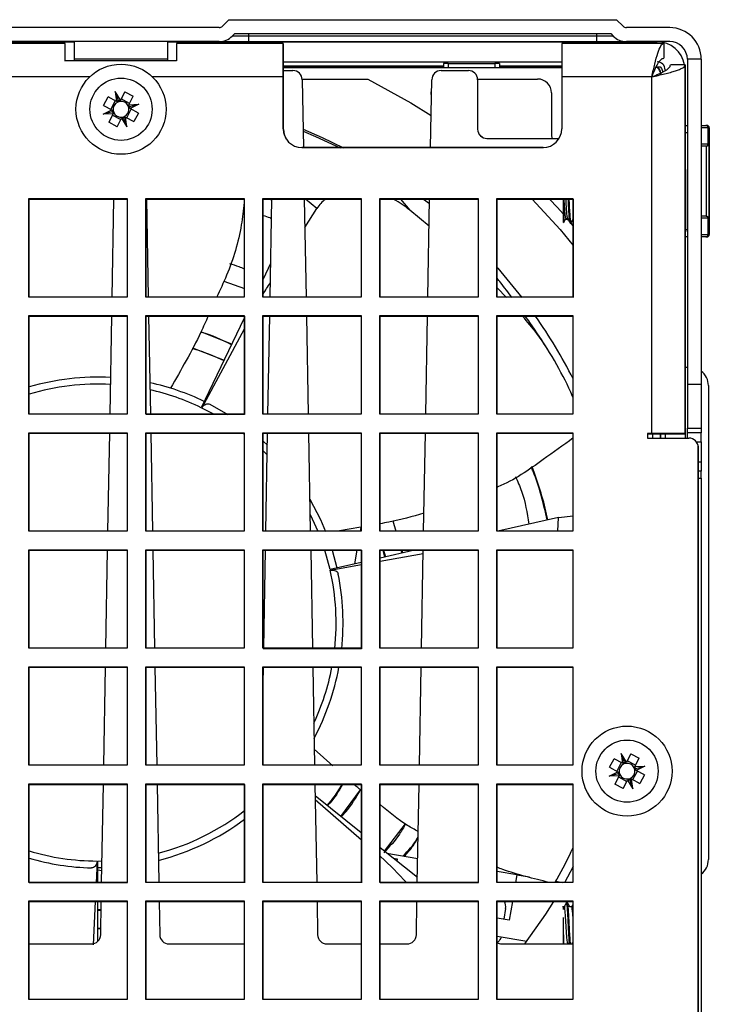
# Model space of a CAD drawing. Header units: millimetres. Extents: x 156 to 887, y -58 to 920.
# Tile 98 of 118: x 610 to 647, y 716 to 769. Entities that reach past the tile are written whole.
import ezdxf

# ---------------------------------------------------------------- set-up
doc = ezdxf.new("R2010")
doc.units = ezdxf.units.MM

msp = doc.modelspace()

# ---------------------------------------------------------------- linework, layer by layer
at = {"color": 7, "linetype": 'Continuous', "lineweight": 25}
for p, q in [((621.028, 768.32), (555.457, 768.32)), ((621.557, 768.745), (621.205, 768.393)), ((621.557, 768.745), (642.428, 768.745)), ((642.428, 768.745), (642.78, 768.393)), ((645.29, 768.32), (642.957, 768.32)), ((621.868, 767.995), (621.736, 767.863)), ((622.618, 767.863), (621.736, 767.863)), ((621.868, 767.995), (642.118, 767.995)), ((622.618, 767.863), (622.618, 767.995)), ((622.618, 767.57), (622.618, 767.863)), ((641.368, 767.863), (622.618, 767.863)), ((641.368, 767.863), (641.368, 767.995)), ((642.25, 767.863), (641.368, 767.863)), ((641.368, 767.57), (641.368, 767.863)), ((642.118, 767.995), (642.25, 767.863)), ((621.028, 767.57), (555.457, 767.57)), ((563.243, 767.551), (613.243, 767.551)), ((612.727, 767.469), (563.727, 767.469)), ((612.727, 766.531), (612.727, 767.469)), ((612.743, 767.445), (612.727, 767.445)), ((612.743, 766.507), (612.743, 767.445)), ((613.243, 766.617), (613.243, 767.57)), ((618.243, 767.57), (618.243, 766.617)), ((618.243, 767.551), (644.618, 767.551)), ((618.727, 767.469), (618.727, 766.531)), ((624.477, 767.469), (618.727, 767.469)), ((621.028, 767.57), (622.618, 767.57)), ((622.618, 767.57), (641.368, 767.57)), ((624.477, 765.669), (624.477, 767.469)), ((624.493, 767.445), (624.477, 767.445)), ((624.493, 765.645), (624.493, 767.445)), ((639.477, 767.469), (639.477, 765.669)), ((644.974, 767.469), (639.477, 767.469)), ((641.368, 767.57), (642.957, 767.57)), ((645.29, 767.57), (642.957, 767.57)), ((644.974, 767.469), (644.974, 766.669)), ((618.727, 766.531), (612.727, 766.531)), ((618.243, 766.617), (613.243, 766.617)), ((613.243, 766.531), (613.243, 766.617)), ((618.243, 766.617), (618.243, 766.531)), ((624.493, 766.476), (639.477, 766.476)), ((633.118, 766.229), (624.493, 766.229)), ((633.118, 766.389), (633.118, 766.176)), ((633.368, 766.391), (635.868, 766.391)), ((636.118, 766.389), (636.118, 766.176)), ((639.477, 766.229), (636.118, 766.229)), ((644.608, 766.206), (644.774, 766.206)), ((646.127, 766.315), (645.327, 766.315)), ((646.127, 746.469), (646.127, 766.315)), ((646.143, 766.291), (646.127, 766.291)), ((646.143, 746.445), (646.143, 766.291)), ((646.993, 766.617), (646.243, 766.617)), ((646.243, 766.617), (646.243, 749.117)), ((646.993, 766.617), (646.993, 749.117)), ((624.493, 766.176), (639.477, 766.176)), ((624.493, 766.007), (624.998, 766.007)), ((632.98, 766.007), (634.449, 766.007)), ((644.343, 765.645), (644.373, 765.778)), ((645.043, 766.051), (645.043, 765.966)), ((624.477, 762.868), (624.477, 765.669)), ((624.493, 762.844), (624.493, 765.645)), ((625.496, 765.551), (629.035, 765.551)), ((625.498, 765.517), (625.564, 761.868)), ((632.414, 761.868), (632.48, 765.517)), ((634.947, 765.551), (638.175, 765.551)), ((634.949, 765.507), (634.949, 762.855)), ((644.327, 765.669), (639.477, 765.669)), ((639.477, 765.669), (639.477, 762.868)), ((644.327, 746.469), (644.327, 765.669)), ((615.427, 764.873), (615.496, 764.347)), ((615.6, 764.385), (615.427, 764.873)), ((615.71, 764.413), (615.427, 764.873)), ((615.948, 764.863), (615.71, 764.413)), ((615.948, 764.863), (616.403, 764.622)), ((616.165, 764.171), (616.403, 764.622)), ((638.925, 764.801), (638.925, 762.551)), ((614.805, 764.131), (615.046, 764.586)), ((614.805, 764.131), (615.255, 763.892)), ((615.496, 764.347), (615.046, 764.586)), ((615.429, 764.383), (615.188, 763.928)), ((615.496, 764.347), (615.499, 764.346)), ((615.708, 764.41), (615.71, 764.413)), ((616.2, 764.239), (615.745, 764.48)), ((616.163, 764.169), (616.165, 764.171)), ((616.165, 764.171), (616.704, 764.196)), ((616.204, 764.065), (616.704, 764.196)), ((616.704, 764.196), (616.23, 763.958)), ((614.781, 763.655), (615.255, 763.892)), ((615.282, 763.785), (614.781, 763.655)), ((615.321, 763.679), (614.781, 763.655)), ((615.321, 763.679), (615.082, 763.229)), ((615.255, 763.892), (615.258, 763.891)), ((615.285, 763.611), (615.74, 763.37)), ((615.322, 763.681), (615.321, 763.679)), ((616.056, 763.467), (616.298, 763.922)), ((616.23, 763.958), (616.228, 763.96)), ((616.68, 763.72), (616.23, 763.958)), ((616.68, 763.72), (616.439, 763.265)), ((615.537, 762.988), (615.082, 763.229)), ((615.537, 762.988), (615.776, 763.438)), ((615.777, 763.44), (615.776, 763.438)), ((615.776, 763.438), (616.058, 762.978)), ((615.885, 763.465), (616.058, 762.978)), ((615.989, 763.503), (615.986, 763.505)), ((616.058, 762.978), (615.989, 763.503)), ((615.989, 763.503), (616.439, 763.265)), ((646.143, 763.056), (646.243, 763.056)), ((646.993, 763.056), (647.234, 763.056)), ((647.234, 763.056), (647.3, 763.056)), ((635.235, 762.404), (635.06, 762.541)), ((638.925, 762.551), (638.935, 762.355)), ((647.355, 762.056), (647.355, 762.931)), ((647.425, 762.931), (647.355, 762.931)), ((647.425, 762.931), (647.425, 757.181)), ((635.449, 762.355), (639.336, 762.355)), ((647.355, 762.056), (647.391, 762.056)), ((647.391, 762.056), (647.391, 758.056)), ((638.477, 761.868), (625.477, 761.868)), ((638.493, 761.844), (625.493, 761.844)), ((647.234, 761.931), (646.993, 761.931)), ((647.244, 761.931), (647.234, 761.931)), ((647.269, 758.178), (647.269, 761.933)), ((646.147, 760.682), (646.143, 760.762)), ((646.147, 760.682), (646.147, 757.332)), ((610.777, 759.119), (616.077, 759.119)), ((610.777, 753.819), (610.777, 759.119)), ((610.793, 759.095), (616.077, 759.095)), ((610.793, 753.819), (610.793, 759.095)), ((615.269, 753.819), (615.364, 759.095)), ((616.077, 759.119), (616.077, 753.819)), ((617.077, 759.119), (622.377, 759.119)), ((617.077, 753.819), (617.077, 759.119)), ((617.093, 759.095), (622.377, 759.095)), ((617.093, 753.819), (617.093, 759.095)), ((617.114, 759.095), (617.21, 753.819)), ((622.377, 759.119), (622.377, 753.819)), ((623.377, 759.119), (628.677, 759.119)), ((623.377, 753.819), (623.377, 759.119)), ((623.393, 759.095), (628.677, 759.095)), ((623.393, 753.819), (623.393, 759.095)), ((623.863, 759.04), (623.709, 759.095)), ((623.769, 753.819), (623.864, 759.095)), ((625.614, 759.095), (625.71, 753.819)), ((628.677, 759.119), (628.677, 753.819)), ((629.677, 759.119), (634.977, 759.119)), ((629.677, 753.819), (629.677, 759.119)), ((629.693, 759.095), (634.977, 759.095)), ((629.693, 753.819), (629.693, 759.095)), ((632.039, 759.095), (632.36, 758.845)), ((632.269, 753.819), (632.364, 759.095)), ((634.977, 759.119), (634.977, 753.819)), ((635.977, 759.119), (640.077, 759.119)), ((635.977, 753.819), (635.977, 759.119)), ((635.993, 759.095), (640.077, 759.095)), ((635.993, 753.819), (635.993, 759.095)), ((639.547, 759.095), (639.547, 757.937)), ((640.077, 759.119), (640.077, 753.819)), ((640.093, 759.095), (640.093, 753.795)), ((625.642, 757.556), (626.282, 758.578)), ((632.338, 757.632), (631.296, 758.491)), ((639.599, 757.827), (639.602, 757.833)), ((639.708, 758.004), (639.808, 758.004)), ((639.836, 757.964), (639.737, 758.08)), ((639.932, 757.787), (639.982, 757.787)), ((640.093, 757.66), (639.959, 757.82)), ((646.993, 758.181), (647.234, 758.181)), ((647.234, 758.181), (647.244, 758.181)), ((647.355, 757.181), (647.355, 758.056)), ((647.391, 758.056), (647.355, 758.056)), ((646.143, 757.253), (646.147, 757.332)), ((646.243, 757.056), (646.143, 757.056)), ((647.234, 757.056), (646.993, 757.056)), ((647.3, 757.056), (647.234, 757.056)), ((647.355, 757.181), (647.425, 757.181)), ((623.801, 755.631), (623.393, 754.782)), ((621.286, 754.679), (622.393, 754.273)), ((636.501, 753.795), (635.993, 754.314)), ((616.077, 753.819), (610.777, 753.819)), ((622.377, 753.819), (617.077, 753.819)), ((628.677, 753.819), (623.377, 753.819)), ((634.977, 753.819), (629.677, 753.819)), ((640.077, 753.819), (635.977, 753.819)), ((610.777, 752.819), (616.077, 752.819)), ((610.777, 747.519), (610.777, 752.819)), ((610.793, 752.795), (616.077, 752.795)), ((610.793, 747.519), (610.793, 752.795)), ((615.155, 747.519), (615.25, 752.795)), ((616.077, 752.819), (616.077, 747.519)), ((617.077, 752.819), (622.377, 752.819)), ((617.077, 747.519), (617.077, 752.819)), ((617.093, 752.795), (622.377, 752.795)), ((617.093, 747.519), (617.093, 752.795)), ((617.228, 752.795), (617.324, 747.519)), ((622.377, 752.674), (620.061, 747.863)), ((622.377, 752.819), (622.377, 747.519)), ((622.393, 752.795), (622.393, 747.495)), ((623.377, 752.819), (628.677, 752.819)), ((623.377, 747.519), (623.377, 752.819)), ((623.393, 752.795), (628.677, 752.795)), ((623.393, 747.519), (623.393, 752.795)), ((623.655, 747.519), (623.75, 752.795)), ((625.728, 752.795), (625.824, 747.519)), ((628.677, 752.819), (628.677, 747.519)), ((629.677, 752.819), (634.977, 752.819)), ((629.677, 747.519), (629.677, 752.819)), ((629.693, 752.795), (634.977, 752.795)), ((629.693, 747.519), (629.693, 752.795)), ((632.155, 747.519), (632.25, 752.795)), ((634.977, 752.819), (634.977, 747.519)), ((635.977, 752.819), (640.077, 752.819)), ((635.977, 747.519), (635.977, 752.819)), ((635.993, 752.795), (640.077, 752.795)), ((635.993, 747.519), (635.993, 752.795)), ((640.077, 752.819), (640.077, 747.519)), ((621.707, 751.281), (620.048, 751.939)), ((620.095, 747.847), (622.393, 752.107)), ((619.586, 751.091), (621.291, 750.418)), ((646.143, 750.052), (646.243, 750.052)), ((646.993, 749.117), (646.243, 749.117)), ((646.243, 749.117), (646.243, 746.769)), ((646.993, 749.117), (646.993, 746.769)), ((647.375, 749.052), (647.375, 723.548)), ((620.524, 748.051), (621.503, 747.495)), ((616.077, 747.519), (610.777, 747.519)), ((622.377, 747.519), (617.077, 747.519)), ((622.393, 747.495), (617.093, 747.495)), ((628.677, 747.519), (623.377, 747.519)), ((634.977, 747.519), (629.677, 747.519)), ((640.077, 747.519), (635.977, 747.519)), ((646.243, 746.769), (646.993, 746.769)), ((646.243, 746.519), (646.243, 746.769)), ((646.993, 746.769), (646.993, 746.519)), ((610.777, 746.519), (616.077, 746.519)), ((610.777, 741.219), (610.777, 746.519)), ((610.793, 746.495), (616.077, 746.495)), ((610.793, 741.219), (610.793, 746.495)), ((615.041, 741.219), (615.136, 746.495)), ((616.077, 746.519), (616.077, 741.219)), ((617.077, 746.519), (622.377, 746.519)), ((617.077, 741.219), (617.077, 746.519)), ((617.093, 746.495), (622.377, 746.495)), ((617.093, 741.219), (617.093, 746.495)), ((617.342, 746.495), (617.437, 741.219)), ((622.377, 746.519), (622.377, 741.219)), ((623.377, 746.519), (628.677, 746.519)), ((623.377, 741.219), (623.377, 746.519)), ((623.393, 746.495), (628.677, 746.495)), ((623.393, 741.219), (623.393, 746.495)), ((623.541, 741.219), (623.636, 746.495)), ((625.842, 746.495), (625.937, 741.219)), ((628.677, 746.519), (628.677, 741.219)), ((629.677, 746.519), (634.977, 746.519)), ((629.677, 741.219), (629.677, 746.519)), ((629.693, 746.495), (634.977, 746.495)), ((629.693, 741.219), (629.693, 746.495)), ((632.041, 741.219), (632.136, 746.495)), ((634.977, 746.519), (634.977, 741.219)), ((635.977, 746.519), (640.077, 746.519)), ((635.977, 741.219), (635.977, 746.519)), ((635.993, 746.495), (640.077, 746.495)), ((635.993, 741.219), (635.993, 746.495)), ((640.077, 746.519), (640.077, 741.219)), ((644.327, 746.469), (644.087, 746.469)), ((644.087, 746.469), (644.087, 746.229)), ((644.087, 746.229), (646.327, 746.229)), ((644.343, 746.445), (644.103, 746.445)), ((644.103, 746.445), (644.103, 746.229)), ((646.127, 746.469), (644.327, 746.469)), ((646.143, 746.445), (644.343, 746.445)), ((644.368, 746.445), (644.368, 746.229)), ((644.796, 746.229), (644.796, 746.445)), ((645.043, 746.445), (645.043, 746.229)), ((646.118, 746.445), (646.118, 746.229)), ((646.993, 746.519), (646.243, 746.519)), ((646.243, 746.229), (646.243, 746.519)), ((646.993, 746.019), (646.993, 746.519)), ((623.393, 746.06), (623.624, 745.844)), ((646.827, 713.519), (646.827, 745.729)), ((646.843, 713.495), (646.843, 745.705)), ((646.993, 746.019), (646.993, 744.945)), ((646.993, 744.945), (646.993, 744.445)), ((646.993, 744.445), (646.843, 744.445)), ((646.843, 744.07), (646.993, 744.07)), ((646.993, 744.07), (646.993, 744.445)), ((646.993, 744.07), (646.993, 712.57)), ((639.3, 741.963), (636.039, 741.219)), ((639.3, 741.963), (640.093, 742.051)), ((628.65, 741.438), (627.396, 741.219)), ((628.65, 741.438), (628.613, 741.219)), ((630.568, 741.195), (630.392, 741.761)), ((630.555, 741.195), (630.398, 741.763)), ((616.077, 741.219), (610.777, 741.219)), ((622.377, 741.219), (617.077, 741.219)), ((628.677, 741.219), (623.377, 741.219)), ((634.977, 741.219), (629.677, 741.219)), ((640.077, 741.219), (635.977, 741.219)), ((610.777, 740.219), (616.077, 740.219)), ((610.777, 734.919), (610.777, 740.219)), ((610.793, 740.195), (616.077, 740.195)), ((610.793, 734.919), (610.793, 740.195)), ((614.927, 734.919), (615.022, 740.195)), ((616.077, 740.219), (616.077, 734.919)), ((617.077, 740.219), (622.377, 740.219)), ((617.077, 734.919), (617.077, 740.219)), ((617.093, 740.195), (622.377, 740.195)), ((617.093, 734.919), (617.093, 740.195)), ((617.456, 740.195), (617.551, 734.919)), ((622.377, 740.219), (622.377, 734.919)), ((623.377, 740.219), (628.677, 740.219)), ((623.377, 734.919), (623.377, 740.219)), ((623.393, 740.195), (628.677, 740.195)), ((623.393, 734.919), (623.393, 740.195)), ((623.427, 734.919), (623.522, 740.195)), ((625.956, 740.195), (626.051, 734.919)), ((627.114, 740.195), (627.37, 739.24)), ((628.444, 740.195), (628.321, 739.457)), ((628.677, 740.219), (628.677, 734.919)), ((628.693, 740.195), (628.693, 734.895)), ((629.677, 740.219), (634.977, 740.219)), ((629.677, 734.919), (629.677, 740.219)), ((629.693, 740.195), (634.977, 740.195)), ((629.693, 734.919), (629.693, 740.195)), ((631.554, 740.195), (629.693, 739.77)), ((629.693, 739.604), (632.019, 740.023)), ((629.846, 740.195), (629.938, 739.826)), ((629.877, 740.195), (629.987, 739.837)), ((630.875, 740.04), (630.832, 740.195)), ((630.925, 740.051), (630.88, 740.195)), ((631.927, 734.919), (632.022, 740.195)), ((634.977, 740.219), (634.977, 734.919)), ((635.977, 740.219), (640.077, 740.219)), ((635.977, 734.919), (635.977, 740.219)), ((635.993, 740.195), (640.077, 740.195)), ((635.993, 734.919), (635.993, 740.195)), ((640.077, 740.219), (640.077, 734.919)), ((628.677, 739.539), (627.004, 739.157)), ((627.012, 739.12), (628.693, 739.423)), ((616.077, 734.919), (610.777, 734.919)), ((622.377, 734.919), (617.077, 734.919)), ((628.677, 734.919), (623.377, 734.919)), ((628.693, 734.895), (623.393, 734.895)), ((634.977, 734.919), (629.677, 734.919)), ((640.077, 734.919), (635.977, 734.919)), ((610.777, 733.919), (616.077, 733.919)), ((610.777, 728.619), (610.777, 733.919)), ((610.793, 733.895), (616.077, 733.895)), ((610.793, 728.619), (610.793, 733.895)), ((614.813, 728.619), (614.908, 733.895)), ((616.077, 733.919), (616.077, 728.619)), ((617.077, 733.919), (622.377, 733.919)), ((617.077, 728.619), (617.077, 733.919)), ((617.093, 733.895), (622.377, 733.895)), ((617.093, 728.619), (617.093, 733.895)), ((617.57, 733.895), (617.665, 728.619)), ((622.377, 733.919), (622.377, 728.619)), ((623.377, 733.919), (628.677, 733.919)), ((623.377, 728.619), (623.377, 733.919)), ((623.393, 733.895), (628.677, 733.895)), ((623.393, 728.619), (623.393, 733.895)), ((623.393, 733.028), (623.408, 733.895)), ((626.07, 733.895), (626.165, 728.619)), ((628.677, 733.919), (628.677, 728.619)), ((629.677, 733.919), (634.977, 733.919)), ((629.677, 728.619), (629.677, 733.919)), ((629.693, 733.895), (634.977, 733.895)), ((629.693, 728.619), (629.693, 733.895)), ((631.813, 728.619), (631.908, 733.895)), ((634.977, 733.919), (634.977, 728.619)), ((635.977, 733.919), (640.077, 733.919)), ((635.977, 728.619), (635.977, 733.919)), ((635.993, 733.895), (640.077, 733.895)), ((635.993, 728.619), (635.993, 733.895)), ((640.077, 733.919), (640.077, 728.619)), ((627.156, 728.595), (626.15, 729.485)), ((642.85, 728.765), (642.677, 729.253)), ((642.96, 728.793), (642.677, 729.253)), ((642.677, 729.253), (642.746, 728.727)), ((643.198, 729.243), (642.96, 728.793)), ((643.198, 729.243), (643.653, 729.002)), ((616.077, 728.619), (610.777, 728.619)), ((622.377, 728.619), (617.077, 728.619)), ((628.677, 728.619), (623.377, 728.619)), ((634.977, 728.619), (629.677, 728.619)), ((640.077, 728.619), (635.977, 728.619)), ((642.055, 728.511), (642.296, 728.966)), ((642.746, 728.727), (642.296, 728.966)), ((642.679, 728.763), (642.438, 728.308)), ((642.746, 728.727), (642.749, 728.726)), ((642.958, 728.79), (642.96, 728.793)), ((643.45, 728.619), (642.995, 728.86)), ((643.415, 728.551), (643.653, 729.002)), ((642.031, 728.035), (642.505, 728.272)), ((642.532, 728.165), (642.031, 728.035)), ((642.571, 728.059), (642.031, 728.035)), ((642.055, 728.511), (642.505, 728.272)), ((642.571, 728.059), (642.332, 727.609)), ((642.505, 728.272), (642.508, 728.271)), ((642.572, 728.061), (642.571, 728.059)), ((643.306, 727.847), (643.548, 728.302)), ((643.413, 728.549), (643.415, 728.551)), ((643.415, 728.551), (643.954, 728.576)), ((643.454, 728.445), (643.954, 728.576)), ((643.48, 728.338), (643.478, 728.34)), ((643.954, 728.576), (643.48, 728.338)), ((643.93, 728.1), (643.48, 728.338)), ((643.93, 728.1), (643.689, 727.645)), ((610.777, 727.619), (616.077, 727.619)), ((610.777, 722.319), (610.777, 727.619)), ((610.793, 727.595), (616.077, 727.595)), ((610.793, 722.319), (610.793, 727.595)), ((614.699, 722.319), (614.794, 727.595)), ((616.077, 727.619), (616.077, 722.319)), ((617.077, 727.619), (622.377, 727.619)), ((617.077, 722.319), (617.077, 727.619)), ((617.093, 727.595), (622.377, 727.595)), ((617.093, 722.319), (617.093, 727.595)), ((617.684, 727.595), (617.779, 722.319)), ((622.377, 727.619), (622.377, 722.319)), ((622.393, 727.595), (622.393, 722.295)), ((623.377, 727.619), (628.677, 727.619)), ((623.377, 722.319), (623.377, 727.619)), ((623.393, 727.595), (628.677, 727.595)), ((623.393, 722.319), (623.393, 727.595)), ((626.184, 727.595), (626.279, 722.319)), ((628.677, 727.619), (628.677, 722.319)), ((628.693, 727.595), (628.693, 722.295)), ((629.677, 727.619), (634.977, 727.619)), ((629.677, 722.319), (629.677, 727.619)), ((629.693, 727.595), (634.977, 727.595)), ((629.693, 722.319), (629.693, 727.595)), ((631.699, 722.319), (631.794, 727.595)), ((634.977, 727.619), (634.977, 722.319)), ((635.977, 727.619), (640.077, 727.619)), ((635.977, 722.319), (635.977, 727.619)), ((635.993, 727.595), (640.077, 727.595)), ((635.993, 722.319), (635.993, 727.595)), ((640.077, 727.619), (640.077, 722.319)), ((642.787, 727.368), (642.332, 727.609)), ((642.535, 727.991), (642.99, 727.75)), ((642.787, 727.368), (643.026, 727.818)), ((643.027, 727.82), (643.026, 727.818)), ((643.026, 727.818), (643.308, 727.358)), ((643.135, 727.845), (643.308, 727.358)), ((643.239, 727.883), (643.236, 727.885)), ((643.308, 727.358), (643.239, 727.883)), ((643.239, 727.883), (643.689, 727.645)), ((627.577, 725.867), (628.634, 727.305)), ((628.677, 724.989), (626.195, 726.969)), ((626.198, 726.786), (628.693, 724.602)), ((631.051, 725.472), (629.92, 723.998)), ((631.704, 722.576), (629.693, 724.179)), ((630.057, 723.889), (631.722, 723.613)), ((614.455, 723.468), (614.401, 722.295)), ((614.493, 722.319), (614.493, 723.468)), ((630.391, 723.622), (630.619, 723.584)), ((630.619, 723.584), (630.598, 723.457)), ((614.713, 723.095), (614.493, 723.093)), ((614.493, 722.996), (614.711, 722.96)), ((637.058, 722.727), (635.993, 722.904)), ((616.077, 722.319), (610.777, 722.319)), ((616.093, 722.295), (610.793, 722.295)), ((622.377, 722.319), (617.077, 722.319)), ((628.677, 722.319), (623.377, 722.319)), ((634.977, 722.319), (629.677, 722.319)), ((634.993, 722.295), (629.693, 722.295)), ((640.077, 722.319), (635.977, 722.319)), ((637.058, 722.727), (636.99, 722.319)), ((637.058, 722.727), (637.746, 722.613)), ((639.168, 722.464), (639.107, 722.294)), ((639.15, 722.38), (639.519, 722.319)), ((610.777, 721.319), (616.077, 721.319)), ((610.777, 716.019), (610.777, 721.319)), ((610.793, 721.295), (616.077, 721.295)), ((610.793, 716.019), (610.793, 721.295)), ((614.355, 721.295), (614.248, 718.956)), ((614.493, 719.145), (614.493, 721.295)), ((614.648, 719.498), (614.681, 721.295)), ((616.077, 721.319), (616.077, 716.019)), ((617.077, 721.319), (622.377, 721.319)), ((617.077, 716.019), (617.077, 721.319)), ((617.093, 721.295), (622.377, 721.295)), ((617.093, 716.019), (617.093, 721.295)), ((617.798, 721.295), (617.83, 719.498)), ((622.377, 721.319), (622.377, 716.019)), ((623.377, 721.319), (628.677, 721.319)), ((623.377, 716.019), (623.377, 721.319)), ((623.393, 721.295), (628.677, 721.295)), ((623.393, 716.019), (623.393, 721.295)), ((626.298, 721.295), (626.33, 719.498)), ((628.677, 721.319), (628.677, 716.019)), ((629.677, 721.319), (634.977, 721.319)), ((629.677, 716.019), (629.677, 721.319)), ((629.693, 721.295), (634.977, 721.295)), ((629.693, 716.019), (629.693, 721.295)), ((631.648, 719.498), (631.681, 721.295)), ((634.977, 721.319), (634.977, 716.019)), ((635.977, 721.319), (640.077, 721.319)), ((635.977, 716.019), (635.977, 721.319)), ((635.993, 721.295), (640.077, 721.295)), ((635.993, 716.019), (635.993, 721.295)), ((636.82, 721.295), (636.652, 720.284)), ((639.786, 721.227), (639.697, 721.227)), ((640.077, 721.319), (640.077, 716.019)), ((614.672, 720.835), (614.493, 720.845)), ((614.671, 720.789), (614.493, 720.802)), ((636.455, 720.907), (636.36, 720.333)), ((639.611, 721.011), (639.511, 721.011)), ((640.011, 721.011), (639.914, 721.011)), ((636.652, 720.284), (635.993, 720.394)), ((639.547, 720.421), (639.547, 719.007)), ((614.493, 719.856), (614.655, 719.862)), ((614.493, 719.838), (614.654, 719.827)), ((635.993, 719.428), (637.595, 719.162)), ((639.789, 719.059), (639.821, 719.007)), ((640.031, 719.091), (640.025, 719.007)), ((610.793, 719.007), (614.148, 719.007)), ((618.33, 719.007), (622.377, 719.007)), ((626.83, 719.007), (628.677, 719.007)), ((629.693, 719.007), (631.148, 719.007)), ((636.239, 719.007), (640.077, 719.007)), ((616.077, 716.019), (610.777, 716.019)), ((622.377, 716.019), (617.077, 716.019)), ((628.677, 716.019), (623.377, 716.019)), ((634.977, 716.019), (629.677, 716.019)), ((640.077, 716.019), (635.977, 716.019))]:
    msp.add_line(p, q, dxfattribs=at)
at = {"color": 8, "linetype": 'Continuous', "lineweight": 25}
for p, q in [((633.118, 766.242), (624.493, 766.242)), ((633.368, 766.391), (633.368, 766.176)), ((635.868, 766.391), (635.868, 766.176)), ((639.477, 766.242), (636.118, 766.242)), ((614.057, 765.669), (562.428, 765.669)), ((624.477, 765.669), (617.428, 765.669)), ((624.493, 765.645), (624.477, 765.645)), ((646.243, 762.656), (646.143, 762.656)), ((647.355, 762.931), (646.993, 762.931)), ((646.993, 762.056), (647.355, 762.056)), ((626.282, 758.578), (625.685, 759.095)), ((647.355, 758.056), (646.993, 758.056)), ((646.147, 757.456), (646.243, 757.456)), ((646.993, 757.181), (647.355, 757.181)), ((620.768, 747.495), (620.095, 747.847)), ((622.393, 746.414), (622.288, 746.495)), ((644.343, 746.445), (644.343, 746.469)), ((644.809, 746.229), (644.809, 746.445)), ((646.734, 746.019), (646.993, 746.019)), ((646.843, 744.945), (646.993, 744.945)), ((639.27, 741.219), (639.3, 741.963)), ((627.004, 739.157), (626.721, 740.195)), ((614.493, 723.468), (614.72, 723.47))]:
    msp.add_line(p, q, dxfattribs=at)
at = {"color": 7, "linetype": 'Continuous', "lineweight": 25, "flags": 128}
for points in [[(629.035, 765.551), (631.354, 764.278), (632.445, 763.591)], [(632.465, 764.647), (632.449, 764.779), (632.471, 764.981)], [(625.546, 762.858), (626.571, 762.408), (627.722, 761.844)], [(625.548, 762.74), (626.213, 762.461), (627.542, 761.844)], [(637.891, 759.095), (639.384, 757.454), (640.093, 756.591)], [(639.547, 758.298), (639.242, 758.64), (638.824, 759.095)], [(635.993, 755.411), (636.03, 755.369), (637.327, 753.795)], [(625.906, 742.948), (626.481, 741.844), (626.761, 741.195)], [(640.093, 723.182), (639.79, 722.608), (639.622, 722.302)], [(639.034, 721.295), (638.603, 720.611), (637.479, 719.007)]]:
    msp.add_lwpolyline(points, dxfattribs=at)
at = {"color": 8, "linetype": 'Continuous', "lineweight": 25, "flags": 128}
for points in [[(630.798, 759.095), (631.296, 758.491), (631.296, 758.491), (631.296, 758.491)], [(623.615, 745.327), (623.584, 745.359), (623.393, 745.546)], [(626.356, 741.195), (626.059, 741.861), (625.921, 742.139)]]:
    msp.add_lwpolyline(points, dxfattribs=at)
at = {"color": 7, "linetype": 'Continuous', "lineweight": 25}
for centre, radius in [((615.743, 763.925), 2.425), ((615.743, 763.925), 1.675), ((642.993, 728.305), 2.425), ((642.993, 728.305), 1.675)]:
    msp.add_circle(centre, radius, dxfattribs=at)
for centre, radius, start, end in [((621.028, 768.57), 0.25, 270, 315), ((642.957, 768.57), 0.25, 225, 270), ((645.29, 766.617), 1.702, 0, 90), ((621.028, 768.57), 1, 270, 315), ((642.957, 768.57), 1, 225, 270), ((645.29, 766.617), 0.952, 0, 90), ((633.305, 759.228), 7.164, 89.5002, 91.4998), ((635.93, 759.228), 7.164, 88.5002, 90.4998), ((624.998, 765.507), 0.5, 1.0361, 90), ((632.98, 765.507), 0.5, 90, 178.9639), ((634.449, 765.507), 0.5, 0, 90), ((638.175, 764.801), 0.75, 0, 90), ((615.743, 763.925), 0.426, 114.8311, 189.3133), ((615.743, 763.925), 0.426, 99.3133, 114.8311), ((615.743, 763.925), 0.426, 24.8311, 99.3133), ((615.743, 763.925), 0.426, 9.3133, 24.8311), ((615.743, 763.925), 0.426, 189.3133, 204.8311), ((615.743, 763.925), 0.426, 204.8311, 279.3133), ((615.743, 763.925), 0.426, 294.8311, 9.3133), ((615.743, 763.925), 0.426, 279.3133, 294.8311), ((647.232, 762.932), 0.123, 359.2044, 89.1817), ((647.3, 762.931), 0.125, 359.9989, 89.9989), ((625.477, 762.868), 1, 180, 270), ((625.493, 762.844), 1, 180, 212.0197), ((635.449, 762.855), 0.5, 180, 270), ((638.477, 762.868), 1, 270, 0), ((647.232, 762.054), 0.123, 270.8183, 0.7956), ((639.697, 757.937), 0.15, 180, 228.3797), ((647.232, 758.057), 0.123, 359.2044, 89.1817), ((647.232, 757.179), 0.123, 270.8183, 0.7956), ((647.3, 757.181), 0.125, 270.0011, 0.0011), ((614.493, 736.301), 28.766, 27.1324, 34.9874), ((646.375, 749.052), 1, 0, 51.8846), ((614.493, 736.301), 13.208, 87.0031, 106.2682), ((614.493, 736.301), 13.208, 64.2857, 77.7598), ((646.327, 745.729), 0.5, 0, 90), ((646.343, 745.705), 0.5, 0, 34.4408), ((614.493, 736.301), 13.208, 353.8893, 11.4004), ((614.493, 736.301), 13.208, 331.856, 349.5044), ((642.993, 728.305), 0.426, 114.8311, 189.3133), ((642.993, 728.305), 0.426, 99.3133, 114.8311), ((642.993, 728.305), 0.426, 24.8311, 99.3133), ((642.993, 728.305), 0.426, 189.3133, 204.8311), ((642.993, 728.305), 0.426, 204.8311, 279.3133), ((642.993, 728.305), 0.425, 294.8311, 9.3133), ((642.993, 728.305), 0.426, 9.3133, 24.8311), ((642.993, 728.305), 0.426, 279.3133, 294.8311), ((614.493, 736.301), 13.208, 284.3124, 306.7355), ((614.493, 736.301), 13.208, 253.7318, 268.5433), ((646.375, 723.548), 1, 308.1154, 0), ((635.863, 721.005), 0.6, 350.5764, 28.8459), ((614.148, 719.507), 0.5, 270, 358.9639), ((618.33, 719.507), 0.5, 181.0361, 270), ((626.83, 719.507), 0.5, 181.0361, 270), ((631.148, 719.507), 0.5, 270, 358.9639), ((636.239, 719.507), 0.5, 240.4713, 270)]:
    msp.add_arc(centre, radius, start, end, dxfattribs=at)
at = {"color": 8, "linetype": 'Continuous', "lineweight": 25}
for start, end in [(86.9137, 106.7574), (64.2857, 77.3644), (353.7101, 12.6895), (335.0113, 349.194), (284.7078, 307.9956), (253.2426, 269.8323)]:
    msp.add_arc((614.493, 736.301), 12.833, start, end, dxfattribs=at)
at = {"color": 7, "linetype": 'Continuous', "lineweight": 25}
for centre, major_axis, ratio, start_param, end_param in [((644.618, 766.051), (1.061, 1.061), 0.999924, 5.674795, 7.068545), ((644.618, 766.051), (0.301, 0.301), 0.999924, 5.497825, 7.068545), ((615.724, 763.923), (0.475, 0.063), 0.999185, 1.700326, 1.927168), ((615.759, 763.935), (0.407, 0.25), 0.999185, 1.127005, 1.359994), ((615.742, 763.944), (-0.022, 0.477), 0.999185, 4.923191, 5.15618), ((615.734, 763.942), (-0.215, 0.429), 0.999185, 1.214424, 1.441266), ((615.744, 763.906), (-0.022, 0.477), 0.999185, 1.781599, 2.014588), ((615.751, 763.908), (-0.215, 0.429), 0.999185, 4.356017, 4.582859), ((615.726, 763.915), (0.407, 0.25), 0.999185, 4.268598, 4.501587), ((615.762, 763.928), (0.475, 0.063), 0.999185, 4.841919, 5.068761), ((642.974, 728.303), (0.475, 0.063), 0.999185, 1.700326, 1.927168), ((643.009, 728.315), (0.407, 0.25), 0.999185, 1.127005, 1.359994), ((642.984, 728.322), (-0.215, 0.429), 0.999185, 1.214424, 1.441266), ((642.994, 728.286), (-0.022, 0.477), 0.999185, 1.781599, 2.014588), ((642.992, 728.324), (-0.022, 0.477), 0.999185, 4.923191, 5.15618), ((643.001, 728.288), (-0.215, 0.429), 0.999185, 4.356017, 4.582859), ((642.976, 728.295), (0.407, 0.25), 0.999185, 4.268598, 4.501587), ((643.012, 728.308), (0.475, 0.063), 0.999185, 4.841919, 5.068761)]:
    msp.add_ellipse(centre, major_axis=major_axis, ratio=ratio, start_param=start_param, end_param=end_param, dxfattribs=at)
for points, knots in [([(644.327, 765.669), (644.381, 765.904), (644.435, 766.14), (644.543, 766.575), (644.597, 766.775), (644.705, 767.108), (644.758, 767.241), (644.866, 767.422), (644.92, 767.469), (644.974, 767.469)], [0, 0, 0, 0, 0.25, 0.25, 0.5, 0.5, 0.75, 0.75, 1, 1, 1, 1]), ([(644.327, 765.669), (644.381, 765.8), (644.435, 765.93), (644.543, 766.172), (644.597, 766.283), (644.705, 766.468), (644.758, 766.542), (644.866, 766.643), (644.92, 766.669), (644.974, 766.669)], [0, 0, 0, 0, 0.25, 0.25, 0.5, 0.5, 0.75, 0.75, 1, 1, 1, 1]), ([(644.327, 765.669), (644.446, 765.696), (644.563, 765.723), (644.793, 765.776), (644.907, 765.803), (645.125, 765.857), (645.229, 765.884), (645.424, 765.938), (645.517, 765.965), (645.683, 766.019), (645.757, 766.045), (645.889, 766.099), (645.945, 766.126), (646.08, 766.207), (646.127, 766.261), (646.127, 766.315)], [0, 0, 0, 0, 0.125, 0.125, 0.25, 0.25, 0.375, 0.375, 0.5, 0.5, 0.625, 0.625, 0.75, 0.75, 1, 1, 1, 1]), ([(644.327, 765.669), (644.46, 765.723), (644.588, 765.776), (644.771, 765.857), (644.828, 765.884), (644.937, 765.938), (644.988, 765.965), (645.081, 766.019), (645.122, 766.045), (645.195, 766.099), (645.226, 766.126), (645.276, 766.18), (645.295, 766.207), (645.321, 766.261), (645.327, 766.288), (645.327, 766.315)], [0, 0, 0, 0, 0.25, 0.25, 0.375, 0.375, 0.5, 0.5, 0.625, 0.625, 0.75, 0.75, 0.875, 0.875, 1, 1, 1, 1]), ([(644.823, 765.831), (644.823, 765.886), (644.812, 765.938), (644.778, 766.029), (644.754, 766.069), (644.703, 766.132), (644.675, 766.158), (644.627, 766.194), (644.607, 766.206), (644.608, 766.206)], [0, 0, 0, 0, 0.25, 0.25, 0.5, 0.5, 0.75, 0.75, 1, 1, 1, 1]), ([(644.774, 766.206), (644.776, 766.206), (644.81, 766.175), (644.872, 766.072), (644.901, 765.997), (644.901, 765.909)], [0, 0, 0, 0, 0.5, 0.5, 1, 1, 1, 1]), ([(644.796, 765.817), (644.792, 765.864), (644.783, 765.957), (644.71, 766.077), (644.638, 766.154), (644.587, 766.173), (644.579, 766.177)], [0, 0, 0, 0, 0.313455, 0.626937, 0.94063, 1, 1, 1, 1]), ([(647.269, 761.933), (647.305, 761.94), (647.335, 761.961), (647.375, 762.005), (647.387, 762.031), (647.391, 762.056)], [0, 0, 0, 0, 0.5, 0.5, 1, 1, 1, 1]), ([(622.377, 758.899), (622.332, 758.498), (622.181, 757.162), (621.66, 755.437), (621.073, 754.191), (620.887, 753.795)], [0, 0, 0, 0, 0.226412, 0.754191, 1, 1, 1, 1]), ([(626.795, 759.095), (626.784, 759.089), (626.574, 758.979), (626.424, 758.773), (626.282, 758.578)], [0, 0, 0, 0, 0.051662, 1, 1, 1, 1]), ([(631.296, 758.491), (631.025, 758.709), (630.729, 758.947), (630.377, 759.084), (630.349, 759.095)], [0, 0, 0, 0, 0.9194462, 1, 1, 1, 1]), ([(639.549, 759.095), (639.549, 759.089), (639.55, 758.987), (639.555, 758.755), (639.563, 758.426), (639.574, 758.13), (639.583, 757.933), (639.59, 757.889), (639.593, 757.874)], [0, 0, 0, 0, 0.01128, 0.197558, 0.411993, 0.640143, 0.870318, 1, 1, 1, 1]), ([(639.694, 758.034), (639.687, 758.067), (639.671, 758.137), (639.647, 758.411), (639.624, 758.751), (639.609, 758.989), (639.602, 759.095)], [0, 0, 0, 0, 0.238699, 0.510411, 0.782124, 1, 1, 1, 1]), ([(639.788, 758.065), (639.783, 758.09), (639.769, 758.154), (639.747, 758.413), (639.724, 758.751), (639.709, 758.989), (639.702, 759.095)], [0, 0, 0, 0, 0.189731, 0.478921, 0.76811, 1, 1, 1, 1]), ([(639.932, 757.81), (639.929, 757.805), (639.917, 757.786), (639.897, 757.953), (639.872, 758.278), (639.849, 758.691), (639.834, 758.973), (639.828, 759.095)], [0, 0, 0, 0, 0.100444, 0.339467, 0.578491, 0.817515, 1, 1, 1, 1]), ([(639.982, 757.81), (639.979, 757.805), (639.967, 757.786), (639.947, 757.953), (639.922, 758.278), (639.899, 758.691), (639.884, 758.973), (639.878, 759.095)], [0, 0, 0, 0, 0.100444, 0.339467, 0.578491, 0.817515, 1, 1, 1, 1]), ([(623.393, 758.206), (623.517, 758.174), (623.672, 758.134), (623.816, 758.065), (623.845, 758.051)], [0, 0, 0, 0, 0.797442, 1, 1, 1, 1]), ([(639.568, 757.818), (639.589, 757.853), (639.631, 757.922), (639.673, 757.992), (639.694, 758.027)], [0, 0, 0, 0, 0.500027, 1, 1, 1, 1]), ([(639.788, 758.05), (639.809, 758.015), (639.851, 757.946), (639.892, 757.876), (639.913, 757.841)], [0, 0, 0, 0, 0.499967, 1, 1, 1, 1]), ([(639.97, 757.82), (639.99, 757.854), (640.026, 757.914), (640.062, 757.974), (640.077, 758)], [0, 0, 0, 0, 0.568721, 1, 1, 1, 1]), ([(647.269, 758.178), (647.305, 758.171), (647.335, 758.151), (647.375, 758.106), (647.387, 758.081), (647.391, 758.056)], [0, 0, 0, 0, 0.5, 0.5, 1, 1, 1, 1]), ([(622.393, 755.316), (622.297, 755.361), (622.044, 755.479), (621.774, 755.554), (621.606, 755.601)], [0, 0, 0, 0, 0.377718, 1, 1, 1, 1]), ([(623.393, 753.961), (623.394, 753.962), (623.51, 754.178), (623.647, 754.382), (623.783, 754.584)], [0, 0, 0, 0, 0.0071483, 1, 1, 1, 1]), ([(636.793, 753.795), (636.595, 754.06), (636.332, 754.412), (636.06, 754.755), (635.993, 754.84)], [0, 0, 0, 0, 0.75339, 1, 1, 1, 1]), ([(620.435, 752.795), (620.305, 752.503), (619.715, 751.167), (618.976, 749.904), (618.4, 748.918)], [0, 0, 0, 0, 0.218779, 1, 1, 1, 1]), ([(640.093, 748.406), (640.083, 748.428), (639.817, 749.038), (639.205, 750.231), (638.301, 751.698), (637.627, 752.488), (637.366, 752.795)], [0, 0, 0, 0, 0.013688, 0.373065, 0.756784, 1, 1, 1, 1]), ([(638.739, 750.964), (638.42, 751.464), (638.024, 752.084), (637.595, 752.68), (637.512, 752.795)], [0, 0, 0, 0, 0.806557, 1, 1, 1, 1]), ([(621.694, 751.255), (621.17, 751.512), (620.633, 751.776), (620.057, 751.924), (620.043, 751.928)], [0, 0, 0, 0, 0.974798, 1, 1, 1, 1]), ([(619.566, 751.054), (619.698, 751.018), (620.289, 750.858), (620.847, 750.598), (621.281, 750.396)], [0, 0, 0, 0, 0.222095, 1, 1, 1, 1]), ([(620.095, 747.847), (620.121, 747.897), (620.154, 747.941), (620.228, 748.012), (620.268, 748.037), (620.388, 748.087), (620.463, 748.083), (620.524, 748.051)], [0, 0, 0, 0, 0.25, 0.25, 0.5, 0.5, 1, 1, 1, 1]), ([(640.093, 746.235), (639.555, 745.846), (638.252, 744.903), (636.902, 743.953), (636.009, 743.588), (635.993, 743.582)], [0, 0, 0, 0, 0.407936, 0.98948, 1, 1, 1, 1]), ([(638.699, 741.826), (638.488, 742.714), (638.257, 743.687), (637.869, 744.604), (637.835, 744.683)], [0, 0, 0, 0, 0.913196, 1, 1, 1, 1]), ([(638.715, 741.83), (638.697, 741.932), (638.518, 742.916), (638.177, 743.86), (637.872, 744.705)], [0, 0, 0, 0, 0.103846, 1, 1, 1, 1]), ([(636.984, 744.17), (637.101, 743.905), (637.463, 743.086), (637.611, 742.2), (637.711, 741.6)], [0, 0, 0, 0, 0.323935, 1, 1, 1, 1]), ([(632.058, 742.184), (631.431, 742.005), (630.65, 741.781), (629.85, 741.647), (629.693, 741.621)], [0, 0, 0, 0, 0.803305, 1, 1, 1, 1]), ([(627.012, 739.12), (627.068, 739.131), (627.124, 739.132), (627.225, 739.118), (627.27, 739.103), (627.383, 739.04), (627.427, 738.979), (627.44, 738.912)], [0, 0, 0, 0, 0.25, 0.25, 0.5, 0.5, 1, 1, 1, 1]), ([(627.638, 727.595), (627.478, 727.333), (627.272, 726.996), (626.985, 726.63), (626.881, 726.511), (626.835, 726.458)], [0, 0, 0, 0, 0.65889, 0.850423, 1, 1, 1, 1]), ([(627.673, 727.595), (627.467, 727.244), (627.227, 726.834), (626.901, 726.491), (626.855, 726.442)], [0, 0, 0, 0, 0.857009, 1, 1, 1, 1]), ([(628.64, 727.301), (628.588, 727.339), (628.465, 727.43), (628.352, 727.534), (628.286, 727.595)], [0, 0, 0, 0, 0.4157292, 1, 1, 1, 1]), ([(627.6, 725.848), (627.682, 725.935), (628.094, 726.368), (628.397, 726.886), (628.64, 727.301)], [0, 0, 0, 0, 0.1995859, 1, 1, 1, 1]), ([(631.749, 725.059), (631.554, 725.163), (630.813, 725.559), (630.168, 726.102), (629.693, 726.503)], [0, 0, 0, 0, 0.26234, 1, 1, 1, 1]), ([(631.066, 725.461), (630.962, 725.275), (630.644, 724.707), (630.192, 724.235), (629.888, 723.917)], [0, 0, 0, 0, 0.326585, 1, 1, 1, 1]), ([(630.941, 723.742), (631.212, 724.024), (631.512, 724.336), (631.723, 724.709), (631.743, 724.745)], [0, 0, 0, 0, 0.904616, 1, 1, 1, 1]), ([(630.998, 723.733), (631.15, 723.891), (631.442, 724.194), (631.645, 724.563), (631.743, 724.74)], [0, 0, 0, 0, 0.520344, 1, 1, 1, 1]), ([(639.118, 722.319), (639.409, 722.841), (639.755, 723.462), (640.046, 724.101), (640.093, 724.203)], [0, 0, 0, 0, 0.840466, 1, 1, 1, 1]), ([(614.455, 723.468), (614.453, 723.412), (614.442, 723.357), (614.406, 723.261), (614.381, 723.221), (614.295, 723.125), (614.226, 723.095), (614.157, 723.097)], [0, 0, 0, 0, 0.25, 0.25, 0.5, 0.5, 1, 1, 1, 1]), ([(629.693, 723.726), (629.706, 723.715), (630.216, 723.269), (630.681, 722.775), (631.134, 722.295)], [0, 0, 0, 0, 0.026488, 1, 1, 1, 1]), ([(638.797, 722.319), (637.955, 722.522), (637.007, 722.75), (636.095, 723.093), (635.993, 723.132)], [0, 0, 0, 0, 0.887574, 1, 1, 1, 1]), ([(639.73, 721.222), (639.709, 721.186), (639.667, 721.113), (639.625, 721.041), (639.604, 721.004)], [0, 0, 0, 0, 0.500148, 1, 1, 1, 1]), ([(639.897, 719.007), (639.897, 719.008), (639.889, 719.099), (639.872, 719.335), (639.847, 719.79), (639.822, 720.277), (639.797, 720.727), (639.772, 721.056), (639.752, 721.227), (639.74, 721.21), (639.736, 721.204)], [0, 0, 0, 0, 0.000203, 0.155328, 0.310453, 0.465577, 0.620702, 0.775827, 0.930952, 1, 1, 1, 1]), ([(639.947, 719.007), (639.947, 719.008), (639.939, 719.099), (639.922, 719.335), (639.897, 719.79), (639.872, 720.277), (639.847, 720.727), (639.822, 721.056), (639.802, 721.227), (639.79, 721.21), (639.786, 721.204)], [0, 0, 0, 0, 0.000203, 0.155328, 0.310453, 0.465577, 0.620702, 0.775827, 0.930952, 1, 1, 1, 1]), ([(639.917, 721.006), (639.896, 721.042), (639.854, 721.115), (639.812, 721.187), (639.791, 721.224)], [0, 0, 0, 0, 0.499813, 1, 1, 1, 1]), ([(639.547, 720.998), (639.547, 720.999), (639.547, 721.003), (639.547, 720.911), (639.547, 720.854)], [0, 0, 0, 0, 0.369454, 1, 1, 1, 1]), ([(639.79, 719.072), (639.784, 719.104), (639.77, 719.181), (639.747, 719.457), (639.722, 719.828), (639.697, 720.23), (639.672, 720.599), (639.647, 720.87), (639.627, 721.01), (639.615, 720.996), (639.611, 720.992)], [0, 0, 0, 0, 0.100222, 0.239834, 0.379447, 0.519059, 0.658671, 0.798284, 0.937896, 1, 1, 1, 1]), ([(640.077, 721.131), (640.074, 721.125), (640.049, 721.083), (640.025, 721.041), (640.004, 721.004)], [0, 0, 0, 0, 0.143982, 1, 1, 1, 1]), ([(640.077, 720.504), (640.076, 720.531), (640.065, 720.679), (640.047, 720.866), (640.027, 721.011), (640.015, 720.996), (640.011, 720.992)], [0, 0, 0, 0, 0.082126, 0.457561, 0.832996, 1, 1, 1, 1]), ([(639.547, 720.421), (639.547, 720.361), (639.547, 720.299), (639.549, 720.171), (639.55, 720.105), (639.553, 719.905), (639.556, 719.768), (639.561, 719.575), (639.562, 719.512), (639.566, 719.392), (639.568, 719.335), (639.572, 719.228), (639.574, 719.177), (639.578, 719.085), (639.58, 719.044), (639.582, 719.007)], [0, 0, 0, 0, 0.125, 0.125, 0.25, 0.25, 0.5, 0.5, 0.625, 0.625, 0.75, 0.75, 0.875, 0.875, 1, 1, 1, 1]), ([(636.24, 719.387), (636.181, 719.293), (636.111, 719.182), (636.022, 719.086), (636.008, 719.071)], [0, 0, 0, 0, 0.848399, 1, 1, 1, 1])]:
    msp.add_open_spline(points, degree=3, knots=knots, dxfattribs=at)
for points in [[(644.974, 767.444), (644.979, 767.445), (644.984, 767.445), (644.989, 767.445)], [(644.685, 766.118), (644.724, 766.079), (644.756, 766.032), (644.777, 765.98)], [(647.269, 761.933), (647.261, 761.932), (647.252, 761.931), (647.244, 761.931)], [(647.244, 758.181), (647.252, 758.181), (647.261, 758.18), (647.269, 758.178)]]:
    msp.add_open_spline(points, degree=3, dxfattribs=at)

doc.saveas('drawing.dxf')
